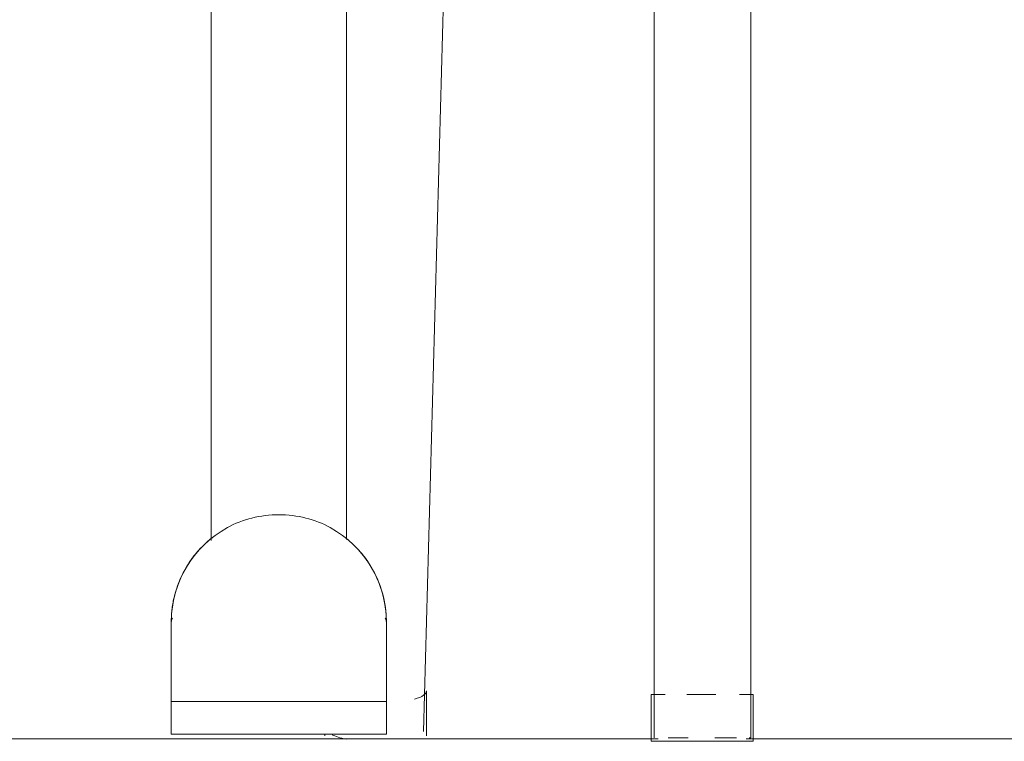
# Model space of a CAD drawing. Header units: metres. Extents: x 3.7 to 90.5, y -1.7 to 14.3.
# Tile 88 of 256: x 38.621 to 38.831, y 3.019 to 3.174. Entities that reach past the tile are written whole.
import ezdxf

# ---------------------------------------------------------------- set-up
doc = ezdxf.new("R2010")
doc.units = ezdxf.units.M
doc.layers.add('A-FLOR', color=7, linetype='Continuous', lineweight=18)
doc.layers.add('I-FURN', color=7, linetype='Continuous', lineweight=18)

# ---------------------------------------------------------------- blocks, each defined once
blk = doc.blocks.new('ConjuntoParaAlunoTamanho6 - CJA06_ConjuntoParaAlunoTamanho6-V6-Corte 1')
at = {"layer": 'I-FURN'}
for p, q in [((38.75639112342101, 3.398204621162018), (38.75639112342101, 3.020204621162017)), ((38.77709112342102, 3.020204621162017), (38.77709112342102, 3.398204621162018)), ((38.66076447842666, 3.062126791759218), (38.66146164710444, 3.062726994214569)), ((38.65311612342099, 3.031203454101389), (38.65311612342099, 3.044999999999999)), ((38.65311612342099, 3.044999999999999), (38.65311612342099, 3.031203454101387)), ((38.65311612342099, 3.030668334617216), (38.65311612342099, 3.044999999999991)), ((38.65311612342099, 3.030903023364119), (38.65311612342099, 3.038919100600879)), ((38.653116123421, 3.032874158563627), (38.653116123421, 3.032218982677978)), ((38.70770067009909, 3.020624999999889), (38.70770067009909, 3.030284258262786)), ((38.75580362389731, 3.029474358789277), (38.75580362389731, 3.019999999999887)), ((38.77756554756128, 3.019999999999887), (38.77756554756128, 3.029474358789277)), ((38.68593874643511, 3.020948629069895), (38.68593874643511, 3.020624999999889))]:
    blk.add_line(p, q, dxfattribs=at)
at = {"layer": 'I-FURN', "flags": 128}
for points in [[(38.65823195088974, 3.059462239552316), (38.65882459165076, 3.060165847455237), (38.65944489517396, 3.060845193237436)], [(38.653116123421, 3.04499999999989), (38.6531345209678, 3.045919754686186), (38.65318968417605, 3.046838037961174), (38.65328152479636, 3.047753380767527), (38.65340989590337, 3.048664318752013), (38.65357459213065, 3.049569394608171), (38.65377534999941, 3.050467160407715), (38.65401184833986, 3.051356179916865), (38.65428370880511, 3.052235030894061), (38.65459049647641, 3.053102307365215), (38.65493172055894, 3.053956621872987), (38.65530683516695, 3.054796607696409), (38.65571524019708, 3.055620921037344)], [(38.65311612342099, 3.038919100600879), (38.65311612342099, 3.040439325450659), (38.65311612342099, 3.041959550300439), (38.65311612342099, 3.043479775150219), (38.65311612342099, 3.044999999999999)], [(38.653116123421, 3.04494562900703), (38.653116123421, 3.044877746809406), (38.653116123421, 3.044782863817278), (38.653116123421, 3.044661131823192), (38.653116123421, 3.044512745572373), (38.653116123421, 3.044337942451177), (38.653116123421, 3.044137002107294), (38.653116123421, 3.043910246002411), (38.653116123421, 3.043658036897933), (38.653116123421, 3.043380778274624), (38.653116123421, 3.043078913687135)], [(38.653116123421, 3.042993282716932), (38.653116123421, 3.043301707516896), (38.653116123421, 3.043585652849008), (38.653116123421, 3.043844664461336), (38.653116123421, 3.044078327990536), (38.653116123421, 3.044286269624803), (38.653116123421, 3.044468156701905), (38.653116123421, 3.044623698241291), (38.653116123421, 3.044752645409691), (38.653116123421, 3.044854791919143), (38.653116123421, 3.044929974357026)], [(38.653116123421, 3.038831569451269), (38.653116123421, 3.038298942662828), (38.653116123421, 3.037749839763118), (38.653116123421, 3.03718513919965), (38.653116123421, 3.036605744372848), (38.653116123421, 3.036012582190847), (38.653116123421, 3.035406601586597), (38.653116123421, 3.034788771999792)], [(38.653116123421, 3.035240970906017), (38.653116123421, 3.035850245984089), (38.653116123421, 3.036446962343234), (38.653116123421, 3.037030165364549), (38.653116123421, 3.03759892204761), (38.653116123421, 3.038152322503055), (38.653116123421, 3.038689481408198)], [(38.653116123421, 3.032040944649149), (38.653116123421, 3.032698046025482), (38.653116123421, 3.033347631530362)]]:
    blk.add_lwpolyline(points, dxfattribs=at)
at = {"layer": 'I-FURN'}
for centre, radius, start, end in [((38.67611612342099, 3.044999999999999), 0.02300000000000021, 130.6707171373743, 142.9619648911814), ((38.67611612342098, 3.044999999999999), 0.02299999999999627, 140.2290907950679, 143.9999999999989), ((38.67611612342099, 3.044999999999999), 0.02299999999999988, 146.3079801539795, 168.9218079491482)]:
    blk.add_arc(centre, radius, start, end, dxfattribs=at)
blk.add_ellipse((38.69681970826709, 3.020624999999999), major_axis=(0.01088096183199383, 0), ratio=0.2588190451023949, start_param=3.021251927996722, end_param=3.141592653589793, dxfattribs=at)
for points in [[(38.66113779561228, 3.062454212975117), (38.66130381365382, 3.062596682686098), (38.66147186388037, 3.062736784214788), (38.66164187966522, 3.062874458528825)], [(38.65787077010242, 3.059003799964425), (38.65817574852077, 3.059401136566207), (38.65849368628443, 3.05978851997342), (38.65882394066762, 3.060165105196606)], [(38.65361879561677, 3.049782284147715), (38.65404783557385, 3.051800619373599), (38.65475126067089, 3.053760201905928), (38.65570084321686, 3.055592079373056)], [(38.65348613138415, 3.049109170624), (38.65352316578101, 3.049313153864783), (38.65356688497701, 3.049538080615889), (38.65361879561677, 3.049782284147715)]]:
    blk.add_open_spline(points, degree=3, dxfattribs=at)
blk = doc.blocks.new('ConjuntoParaAlunoTamanho6 - CJA06_ConjuntoParaAlunoTamanho6-V10-Corte 1')
at = {"layer": 'I-FURN'}
for p, q in [((38.66161612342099, 3.737262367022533), (38.66161612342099, 3.062453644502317)), ((38.66161612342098, 3.737262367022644), (38.66161612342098, 3.062453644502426)), ((38.69061612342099, 3.062632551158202), (38.69061612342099, 3.72893382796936)), ((38.69061612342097, 3.630852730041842), (38.69061612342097, 3.062632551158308)), ((38.756391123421, 3.398204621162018), (38.756391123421, 3.020204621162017)), ((38.777091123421, 3.020204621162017), (38.777091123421, 3.398204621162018)), ((38.70707990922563, 3.021555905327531), (38.71675446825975, 3.379001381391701)), ((38.66076447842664, 3.062126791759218), (38.66146164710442, 3.062726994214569)), ((38.69038444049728, 3.06303926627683), (38.69109440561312, 3.062454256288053)), ((38.65311612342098, 3.031203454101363), (38.65311612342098, 3.044999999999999)), ((38.65311612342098, 3.044999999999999), (38.65311612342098, 3.027999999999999)), ((38.65311612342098, 3.030668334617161), (38.65311612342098, 3.044999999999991)), ((38.69911612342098, 3.044999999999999), (38.69911612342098, 3.031203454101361)), ((38.69911612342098, 3.044999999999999), (38.69911612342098, 3.030668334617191)), ((38.69911612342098, 3.027999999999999), (38.69911612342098, 3.044999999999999)), ((38.65311612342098, 3.030903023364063), (38.65311612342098, 3.038919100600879)), ((38.69911612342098, 3.038919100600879), (38.69911612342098, 3.030903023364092)), ((38.70770067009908, 3.020624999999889), (38.70770067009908, 3.030284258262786)), ((38.75580362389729, 3.029474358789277), (38.75580362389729, 3.019474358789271)), ((38.75580362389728, 3.029474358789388), (38.75879232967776, 3.029474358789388)), ((38.76342733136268, 3.029474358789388), (38.76668458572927, 3.029474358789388)), ((38.76675295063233, 3.029474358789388), (38.76960899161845, 3.029474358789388)), ((38.77467034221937, 3.029474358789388), (38.77756554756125, 3.029474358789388)), ((38.77756554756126, 3.019474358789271), (38.77756554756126, 3.029474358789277)), ((38.65311612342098, 3.027999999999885), (38.65311612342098, 3.020999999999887)), ((38.65311612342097, 3.027999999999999), (38.69911612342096, 3.027999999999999)), ((38.65311612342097, 3.027999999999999), (38.65311612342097, 3.020999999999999)), ((38.69911612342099, 3.020999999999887), (38.69911612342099, 3.027999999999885)), ((38.69911612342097, 3.020999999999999), (38.69911612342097, 3.027999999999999)), ((38.69911612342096, 3.020999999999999), (38.65311612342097, 3.020999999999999)), ((38.6859387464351, 3.020948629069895), (38.6859387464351, 3.020624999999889)), ((38.65411612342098, 3.02), (38.65561612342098, 3.02)), ((38.65411612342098, 3.02), (38.69811612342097, 3.02)), ((38.65411612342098, 3.02), (38.65611612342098, 3.02)), ((38.65411612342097, 3.02), (38.69811612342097, 3.02)), ((38.69611612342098, 3.02), (38.69811612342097, 3.02)), ((38.69661612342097, 3.02), (38.69811612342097, 3.02)), ((38.76668458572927, 3.019474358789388), (38.75580362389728, 3.019474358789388)), ((38.76368595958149, 3.02020462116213), (38.75942256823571, 3.02020462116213)), ((38.77756554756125, 3.019474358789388), (38.76668458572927, 3.019474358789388)), ((38.77405967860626, 3.02020462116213), (38.76936891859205, 3.02020462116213)), ((38.77709112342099, 3.02020462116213), (38.77675703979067, 3.02020462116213))]:
    blk.add_line(p, q, dxfattribs=at)
at = {"layer": 'I-FURN', "flags": 128}
for points in [[(38.65713340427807, 3.057986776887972), (38.65766792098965, 3.058735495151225), (38.65823195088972, 3.059462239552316), (38.65882459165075, 3.060165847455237), (38.65944489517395, 3.060845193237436)], [(38.69307617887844, 3.060535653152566), (38.69368387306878, 3.059845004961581), (38.69426346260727, 3.05913060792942), (38.69481402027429, 3.058393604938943), (38.69498838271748, 3.058139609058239)], [(38.65311612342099, 3.04499999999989), (38.65313452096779, 3.045919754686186), (38.65318968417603, 3.046838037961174), (38.65328152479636, 3.047753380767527), (38.65340989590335, 3.048664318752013), (38.65357459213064, 3.049569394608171), (38.6537753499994, 3.050467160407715), (38.65401184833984, 3.051356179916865), (38.6542837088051, 3.052235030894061), (38.6545904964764, 3.053102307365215), (38.65493172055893, 3.053956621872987), (38.65530683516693, 3.054796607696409), (38.65571524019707, 3.055620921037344)], [(38.69628293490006, 3.056058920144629), (38.6967090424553, 3.05524361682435), (38.69710220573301, 3.054411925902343), (38.69746179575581, 3.053565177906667), (38.69778723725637, 3.052704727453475), (38.69807800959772, 3.051831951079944), (38.69833364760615, 3.050948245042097), (38.69855374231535, 3.050055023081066), (38.69873794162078, 3.049153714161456), (38.6988859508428, 3.048245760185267), (38.69899753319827, 3.047332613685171), (38.69907251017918, 3.046415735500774), (38.69911076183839, 3.045496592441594), (38.69911612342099, 3.04499999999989)], [(38.65311612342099, 3.04499999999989), (38.65311612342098, 3.044986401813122), (38.65311612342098, 3.04494562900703), (38.65311612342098, 3.044877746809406), (38.65311612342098, 3.044782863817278), (38.65311612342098, 3.044661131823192), (38.65311612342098, 3.044512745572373), (38.65311612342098, 3.044337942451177), (38.65311612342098, 3.044137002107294), (38.65311612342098, 3.043910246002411), (38.65311612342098, 3.043658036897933), (38.65311612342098, 3.043380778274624), (38.65311612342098, 3.043078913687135), (38.65311612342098, 3.042752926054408), (38.65311612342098, 3.042403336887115), (38.65311612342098, 3.042030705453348), (38.65311612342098, 3.041635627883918), (38.65311612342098, 3.041218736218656), (38.65311612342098, 3.040780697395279), (38.65311612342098, 3.040322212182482), (38.65311612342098, 3.039844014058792), (38.65311612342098, 3.039346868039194), (38.65311612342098, 3.038831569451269), (38.65311612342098, 3.038298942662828), (38.65311612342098, 3.037749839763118), (38.65311612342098, 3.03718513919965), (38.65311612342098, 3.036605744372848), (38.65311612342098, 3.036012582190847), (38.65311612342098, 3.035406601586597), (38.65311612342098, 3.034788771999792), (38.65311612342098, 3.034160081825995), (38.65311612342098, 3.03352153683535), (38.65311612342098, 3.032874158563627), (38.65311612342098, 3.032218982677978), (38.65311612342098, 3.031557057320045), (38.65311612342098, 3.030889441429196), (38.65311612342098, 3.030217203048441), (38.65311612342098, 3.029541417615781), (38.65311612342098, 3.028863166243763), (38.65311612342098, 3.028183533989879), (38.65311612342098, 3.027999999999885)], [(38.65311612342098, 3.038919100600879), (38.65311612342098, 3.040439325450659), (38.65311612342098, 3.041959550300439), (38.65311612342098, 3.043479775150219), (38.65311612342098, 3.044999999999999)], [(38.65311612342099, 3.042305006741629), (38.65311612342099, 3.042660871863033), (38.65311612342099, 3.042993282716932), (38.65311612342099, 3.043301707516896), (38.65311612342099, 3.043585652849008), (38.65311612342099, 3.043844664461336), (38.65311612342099, 3.044078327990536), (38.65311612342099, 3.044286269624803), (38.65311612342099, 3.044468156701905), (38.65311612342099, 3.044623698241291), (38.65311612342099, 3.044752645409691), (38.65311612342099, 3.044854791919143), (38.65311612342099, 3.044929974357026), (38.65311612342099, 3.044978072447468), (38.65311612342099, 3.044999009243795)], [(38.69911612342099, 3.04499999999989), (38.69911612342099, 3.044986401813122), (38.69911612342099, 3.04494562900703), (38.69911612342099, 3.044877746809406), (38.69911612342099, 3.044782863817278), (38.69911612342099, 3.044661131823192), (38.69911612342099, 3.044512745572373), (38.69911612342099, 3.044337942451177), (38.69911612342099, 3.044137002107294), (38.69911612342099, 3.043910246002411), (38.69911612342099, 3.043658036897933), (38.69911612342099, 3.043380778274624), (38.69911612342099, 3.043078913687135), (38.69911612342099, 3.042752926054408), (38.69911612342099, 3.042403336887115)], [(38.69911612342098, 3.044999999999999), (38.69911612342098, 3.04347977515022), (38.69911612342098, 3.041959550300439), (38.69911612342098, 3.040439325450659), (38.69911612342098, 3.038919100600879)], [(38.69911612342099, 3.027999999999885), (38.69911612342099, 3.028679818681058), (38.69911612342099, 3.029358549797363), (38.69911612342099, 3.030035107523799), (38.69911612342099, 3.030708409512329), (38.69911612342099, 3.031377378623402), (38.69911612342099, 3.032040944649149), (38.69911612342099, 3.032698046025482), (38.69911612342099, 3.033347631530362), (38.69911612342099, 3.033988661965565), (38.69911612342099, 3.034620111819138), (38.69911612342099, 3.035240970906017), (38.69911612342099, 3.035850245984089), (38.69911612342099, 3.036446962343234), (38.69911612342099, 3.037030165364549), (38.69911612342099, 3.03759892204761), (38.69911612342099, 3.038152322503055), (38.69911612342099, 3.038689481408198), (38.69911612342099, 3.039209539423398), (38.69911612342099, 3.039711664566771), (38.69911612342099, 3.040195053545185), (38.69911612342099, 3.040658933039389), (38.69911612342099, 3.041102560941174), (38.69911612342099, 3.04152522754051), (38.69911612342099, 3.041926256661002), (38.69911612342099, 3.042305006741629), (38.69911612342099, 3.042660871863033), (38.69911612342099, 3.042993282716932), (38.69911612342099, 3.043301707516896), (38.69911612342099, 3.043585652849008), (38.69911612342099, 3.043844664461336), (38.69911612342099, 3.044078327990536), (38.69911612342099, 3.044286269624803), (38.69911612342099, 3.044468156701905), (38.69911612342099, 3.044623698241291), (38.69911612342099, 3.044752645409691), (38.69911612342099, 3.044854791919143), (38.69911612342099, 3.044929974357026), (38.69911612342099, 3.044978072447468), (38.69911612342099, 3.044999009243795)], [(38.65311612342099, 3.034620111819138), (38.65311612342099, 3.035240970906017), (38.65311612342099, 3.035850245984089), (38.65311612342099, 3.036446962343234), (38.65311612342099, 3.037030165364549), (38.65311612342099, 3.03759892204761), (38.65311612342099, 3.038152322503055), (38.65311612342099, 3.038689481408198)], [(38.69911612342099, 3.038831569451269), (38.69911612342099, 3.038298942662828), (38.69911612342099, 3.037749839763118), (38.69911612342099, 3.03718513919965), (38.69911612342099, 3.036605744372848), (38.69911612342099, 3.036012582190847), (38.69911612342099, 3.035406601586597), (38.69911612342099, 3.034788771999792)], [(38.65311612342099, 3.032040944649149), (38.65311612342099, 3.032698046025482), (38.65311612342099, 3.033347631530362), (38.65311612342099, 3.033988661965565)], [(38.69911612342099, 3.03352153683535), (38.69911612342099, 3.032874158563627), (38.69911612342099, 3.032218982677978)], [(38.69661612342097, 3.02), (38.68636612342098, 3.02), (38.67611612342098, 3.02), (38.66586612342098, 3.02), (38.65561612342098, 3.02)], [(38.65611612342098, 3.02), (38.66611612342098, 3.02), (38.67611612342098, 3.02), (38.68611612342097, 3.02), (38.69611612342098, 3.02)]]:
    blk.add_lwpolyline(points, dxfattribs=at)
at = {"layer": 'I-FURN'}
for radius, start, end in [(0.02299999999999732, 118.5792616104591, 180), (0.02300000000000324, 0, 61.42073838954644), (0.02299999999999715, 140.2290907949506, 146.4623132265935), (0.02299999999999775, 34.98955533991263, 39.7710140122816), (0.02299999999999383, 174.2846427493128, 179.9999999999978), (0.02300000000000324, 0, 5.715255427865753)]:
    blk.add_arc((38.67611612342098, 3.044999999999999), radius, start, end, dxfattribs=at)
for centre, major_axis, ratio, start_param, end_param in [((38.65611612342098, 3.044999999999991), (-0.003000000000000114, 5.501116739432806e-15), 0.7180599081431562, 5.890486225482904, 6.283185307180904), ((38.69611612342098, 3.044999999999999), (0.003000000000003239, 0), 0.7180599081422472, 0, 0.3926990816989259), ((38.69681970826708, 3.030284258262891), (0.01088096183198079, 0), 0.2588190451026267, 5.586237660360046, 6.283185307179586), ((38.69681970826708, 3.020624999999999), (0.01088096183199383, 0), 0.2588190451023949, 3.021251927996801, 3.141592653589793), ((38.69673369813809, 3.021835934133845), (-0.01034621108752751, 0.0002800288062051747), 0.252822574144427, 0.4751505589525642, 0.9327775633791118), ((38.69673369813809, 3.021835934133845), (-0.01034621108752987, 0.0002800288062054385), 0.2528225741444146, 3.141592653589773, 3.148435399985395)]:
    blk.add_ellipse(centre, major_axis=major_axis, ratio=ratio, start_param=start_param, end_param=end_param, dxfattribs=at)
for points in [[(38.68711872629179, 3.065197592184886), (38.6854816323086, 3.066089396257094), (38.68195337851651, 3.067472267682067), (38.67611615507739, 3.068206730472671), (38.67027872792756, 3.067472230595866), (38.66675056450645, 3.066089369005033), (38.66511352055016, 3.065197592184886)], [(38.66113779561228, 3.062454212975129), (38.66130381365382, 3.062596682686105), (38.66147186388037, 3.062736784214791), (38.66164187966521, 3.062874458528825)], [(38.65650552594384, 3.057017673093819), (38.65684625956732, 3.057573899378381), (38.65757543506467, 3.058657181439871), (38.65839384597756, 3.059674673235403), (38.65882394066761, 3.060165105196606)], [(38.69340830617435, 3.060165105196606), (38.69383840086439, 3.059674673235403), (38.69465681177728, 3.058657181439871), (38.69538598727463, 3.057573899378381), (38.69572672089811, 3.057017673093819)], [(38.65361879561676, 3.049782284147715), (38.65404783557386, 3.051800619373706), (38.65475126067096, 3.053760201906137), (38.655700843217, 3.05559207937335)], [(38.69653136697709, 3.055592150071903), (38.69748096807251, 3.053760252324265), (38.69818440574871, 3.051800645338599), (38.69861345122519, 3.049782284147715)], [(38.6532969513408, 3.047878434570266), (38.65331360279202, 3.048010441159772), (38.65337286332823, 3.048471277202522), (38.65351497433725, 3.049293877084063), (38.65361879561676, 3.049782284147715)], [(38.69861345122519, 3.049782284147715), (38.69871727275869, 3.04929387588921), (38.69885938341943, 3.048471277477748), (38.69891864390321, 3.048010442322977), (38.69893529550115, 3.047878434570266)], [(38.65311612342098, 3.044999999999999), (38.65311612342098, 3.045240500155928), (38.65312366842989, 3.045721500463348), (38.65315760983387, 3.046442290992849), (38.65321414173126, 3.04716166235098), (38.65326685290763, 3.047639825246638), (38.6532969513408, 3.047878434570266)]]:
    blk.add_open_spline(points, degree=3, dxfattribs=at)
blk.add_open_spline([(38.69893529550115, 3.047878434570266), (38.6989954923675, 3.04740121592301), (38.69906332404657, 3.04668255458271), (38.6991085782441, 3.045721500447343), (38.69911612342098, 3.045240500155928), (38.69911612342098, 3.044999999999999)], degree=3, knots=[0, 0, 0, 0, 0.5, 0.75, 1, 1, 1, 1], dxfattribs=at)
blk = doc.blocks.new('4 GRE - ESCOLA DE CINEMA E AUDIOVISUAL CINE REX R07_rvt-1-Corte 1')
at = {"layer": 'A-FLOR'}
for p, q in [((38.75726139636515, 3.020000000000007), (37.86572090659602, 3.020000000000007)), ((39.12437447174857, 3.020000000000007), (38.77610777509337, 3.020000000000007))]:
    blk.add_line(p, q, dxfattribs=at)
at = {"layer": 'I-FURN', "lineweight": 18}
for name in ['ConjuntoParaAlunoTamanho6 - CJA06_ConjuntoParaAlunoTamanho6-V6-Corte 1', 'ConjuntoParaAlunoTamanho6 - CJA06_ConjuntoParaAlunoTamanho6-V6-Corte 1', 'ConjuntoParaAlunoTamanho6 - CJA06_ConjuntoParaAlunoTamanho6-V10-Corte 1']:
    blk.add_blockref(name, (0, 0), dxfattribs=at)

msp = doc.modelspace()

# ---------------------------------------------------------------- block references
at = {"lineweight": 5}
msp.add_blockref('4 GRE - ESCOLA DE CINEMA E AUDIOVISUAL CINE REX R07_rvt-1-Corte 1', (0, 0), dxfattribs=at)

doc.saveas('drawing.dxf')
